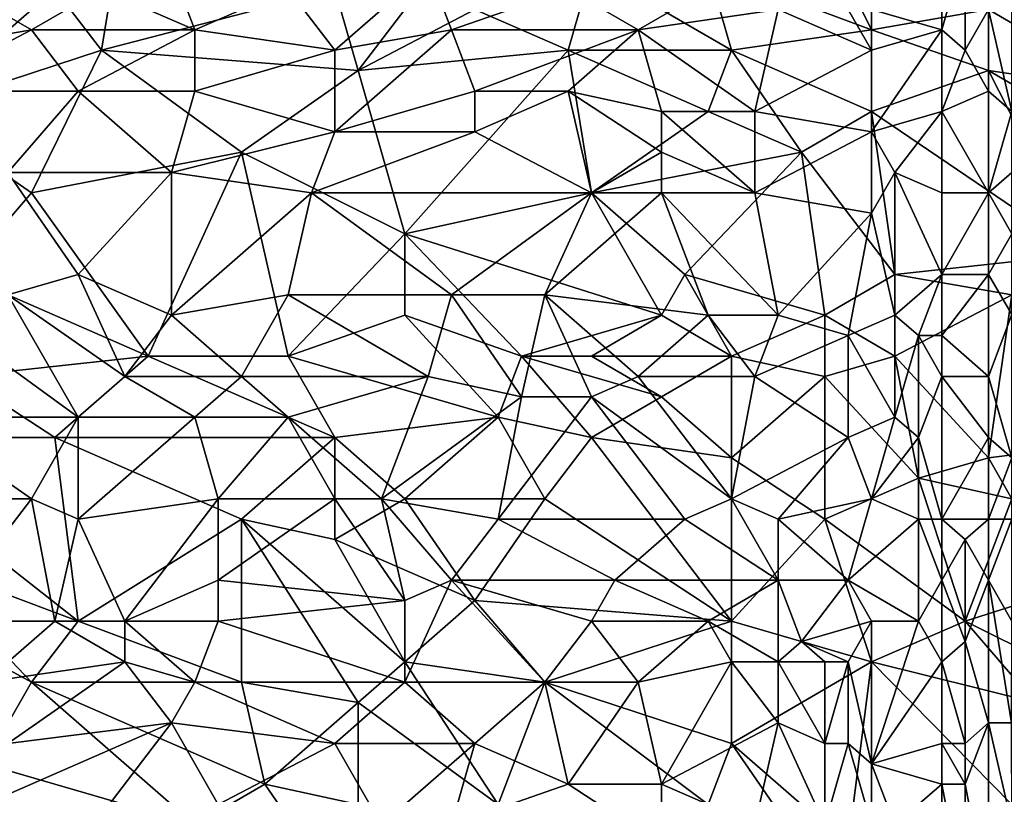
# Model space of a CAD drawing. Extents: x -161 to 11, y -10 to 160.
# Tile 181 of 256: x -0.525 to -0.336, y -0.056 to 0.092. Entities that reach past the tile are written whole.
import ezdxf

# ---------------------------------------------------------------- set-up
doc = ezdxf.new("R2010")
doc.units = 0

msp = doc.modelspace()

# ---------------------------------------------------------------- linework, layer by layer
for points in [[(-0.39288, 0.10216, 0.26591), (-0.375, 0.11779, 0.26595), (-0.36159, 0.09044, 0.26576)], [(-0.33923, 0.09435, 0.26579), (-0.36159, 0.09044, 0.26576), (-0.375, 0.11779, 0.26595)], [(-0.50913, 0.08654, 0.26584), (-0.51807, 0.09826, 0.2659), (-0.50466, 0.11388, 0.26595)], [(-0.46442, 0.09826, 0.26592), (-0.50913, 0.08654, 0.26584), (-0.50466, 0.11388, 0.26595)], [(-0.34817, 0.11388, 0.38099), (-0.36159, 0.09435, 0.38433), (-0.34817, 0.09044, 0.38425)], [(-0.3437, 0.10607, 0.38161), (-0.34817, 0.11388, 0.38099), (-0.34817, 0.09044, 0.38425)], [(-0.45995, 0.08263, 0.2658), (-0.46442, 0.09826, 0.26592), (-0.44207, 0.10607, 0.26598)], [(-0.4376, 0.09435, 0.26592), (-0.45995, 0.08263, 0.2658), (-0.44207, 0.10607, 0.26598)], [(-0.3437, 0.08654, 0.38423), (-0.3437, 0.10607, 0.38161), (-0.34817, 0.09044, 0.38425)], [(-0.3437, 0.10607, 0.38161), (-0.3437, 0.08654, 0.38423), (-0.33923, 0.09435, 0.38245)], [(-0.49125, 0.09044, 0.38603), (-0.49572, 0.10216, 0.38413), (-0.50913, 0.09826, 0.38486)], [(-0.49572, 0.10216, 0.38413), (-0.49125, 0.09044, 0.38603), (-0.47336, 0.09826, 0.38467)], [(-0.47336, 0.09826, 0.38467), (-0.46442, 0.08654, 0.38644), (-0.44654, 0.10216, 0.38383)], [(-0.46442, 0.08654, 0.38644), (-0.44207, 0.09044, 0.38566), (-0.44654, 0.10216, 0.38383)], [(-0.41971, 0.09826, 0.38428), (-0.44654, 0.10216, 0.38383), (-0.44207, 0.09044, 0.38566)], [(-0.41524, 0.10216, 0.26596), (-0.41971, 0.08654, 0.26582), (-0.4376, 0.09435, 0.26592)], [(-0.38841, 0.08654, 0.26574), (-0.41971, 0.08654, 0.26582), (-0.41524, 0.10216, 0.26596)], [(-0.39288, 0.10216, 0.26591), (-0.38841, 0.08654, 0.26574), (-0.41524, 0.10216, 0.26596)], [(-0.36159, 0.09044, 0.26576), (-0.38841, 0.08654, 0.26574), (-0.39288, 0.10216, 0.26591)], [(-0.36159, 0.08654, 0.38541), (-0.37053, 0.10216, 0.38343), (-0.37947, 0.09435, 0.38463)], [(-0.37053, 0.10216, 0.38343), (-0.36159, 0.08654, 0.38541), (-0.36159, 0.09435, 0.38433)], [(-0.30346, 0.10216, 0.26585), (-0.31241, 0.07872, 0.26553), (-0.33923, 0.09435, 0.26579)], [(-0.33476, 0.10216, 0.38193), (-0.33923, 0.09435, 0.38245), (-0.33476, 0.07482, 0.38567)], [(-0.5449, 0.07482, 0.26574), (-0.56726, 0.09826, 0.26585), (-0.51807, 0.09826, 0.2659)], [(-0.53596, 0.09826, 0.385), (-0.5449, 0.08654, 0.38694), (-0.52254, 0.09044, 0.38618)], [(-0.51807, 0.09826, 0.2659), (-0.50913, 0.08654, 0.26584), (-0.5449, 0.07482, 0.26574)], [(-0.52254, 0.09044, 0.38618), (-0.50913, 0.09826, 0.38486), (-0.53596, 0.09826, 0.385)], [(-0.49125, 0.09044, 0.38603), (-0.50913, 0.09826, 0.38486), (-0.52254, 0.09044, 0.38618)], [(-0.50913, 0.08654, 0.26584), (-0.46442, 0.09826, 0.26592), (-0.45995, 0.08263, 0.2658)], [(-0.46442, 0.08654, 0.38644), (-0.47336, 0.09826, 0.38467), (-0.49125, 0.09044, 0.38603)], [(-0.4063, 0.09044, 0.3854), (-0.41971, 0.09826, 0.38428), (-0.44207, 0.09044, 0.38566)], [(-0.41971, 0.09826, 0.38428), (-0.4063, 0.09044, 0.3854), (-0.39288, 0.09826, 0.38416)], [(-0.4063, 0.09044, 0.3854), (-0.37947, 0.09435, 0.38463), (-0.39288, 0.09826, 0.38416)], [(-0.4376, 0.09435, 0.26592), (-0.41971, 0.08654, 0.26582), (-0.45995, 0.08263, 0.2658)], [(-0.4063, 0.09044, 0.3854), (-0.38394, 0.07482, 0.38731), (-0.37947, 0.09435, 0.38463)], [(-0.36159, 0.08654, 0.38541), (-0.37947, 0.09435, 0.38463), (-0.38394, 0.07482, 0.38731)], [(-0.33923, 0.09435, 0.26579), (-0.33923, 0.08263, 0.2656), (-0.36159, 0.09044, 0.26576)], [(-0.34817, 0.09044, 0.38425), (-0.36159, 0.09435, 0.38433), (-0.36159, 0.08654, 0.38541)], [(-0.3437, 0.08654, 0.38423), (-0.33923, 0.07872, 0.38454), (-0.33923, 0.09435, 0.38245)], [(-0.31241, 0.07872, 0.26553), (-0.33923, 0.08263, 0.2656), (-0.33923, 0.09435, 0.26579)], [(-0.33923, 0.07872, 0.38454), (-0.33476, 0.07482, 0.38567), (-0.33923, 0.09435, 0.38245)], [(-0.5449, 0.07872, 0.38816), (-0.5136, 0.07872, 0.38796), (-0.52254, 0.09044, 0.38618)], [(-0.52254, 0.09044, 0.38618), (-0.5449, 0.08654, 0.38694), (-0.5449, 0.07872, 0.38816)], [(-0.49125, 0.09044, 0.38603), (-0.52254, 0.09044, 0.38618), (-0.5136, 0.07872, 0.38796)], [(-0.49125, 0.07872, 0.38781), (-0.49125, 0.09044, 0.38603), (-0.5136, 0.07872, 0.38796)], [(-0.49125, 0.09044, 0.38603), (-0.49125, 0.07872, 0.38781), (-0.46442, 0.08654, 0.38644)], [(-0.46442, 0.07091, 0.38867), (-0.4376, 0.07872, 0.38731), (-0.44207, 0.09044, 0.38566)], [(-0.44207, 0.09044, 0.38566), (-0.46442, 0.08654, 0.38644), (-0.46442, 0.07091, 0.38867)], [(-0.4063, 0.09044, 0.3854), (-0.44207, 0.09044, 0.38566), (-0.4376, 0.07872, 0.38731)], [(-0.41971, 0.07872, 0.38712), (-0.4063, 0.09044, 0.3854), (-0.4376, 0.07872, 0.38731)], [(-0.41971, 0.07872, 0.38712), (-0.40183, 0.07482, 0.38752), (-0.4063, 0.09044, 0.3854)], [(-0.38394, 0.07482, 0.38731), (-0.4063, 0.09044, 0.3854), (-0.40183, 0.07482, 0.38752)], [(-0.38841, 0.08654, 0.26574), (-0.36159, 0.09044, 0.26576), (-0.36159, 0.07482, 0.26549)], [(-0.33923, 0.08263, 0.2656), (-0.36159, 0.07482, 0.26549), (-0.36159, 0.09044, 0.26576)], [(-0.34817, 0.09044, 0.38425), (-0.36159, 0.08654, 0.38541), (-0.36159, 0.07091, 0.38734)], [(-0.34817, 0.07482, 0.38621), (-0.34817, 0.09044, 0.38425), (-0.36159, 0.07091, 0.38734)], [(-0.34817, 0.09044, 0.38425), (-0.34817, 0.07482, 0.38621), (-0.3437, 0.08654, 0.38423)], [(-0.50913, 0.08654, 0.26584), (-0.52254, 0.05919, 0.26556), (-0.5449, 0.07482, 0.26574)], [(-0.48231, 0.06701, 0.26562), (-0.52254, 0.05919, 0.26556), (-0.50913, 0.08654, 0.26584)], [(-0.45995, 0.08263, 0.2658), (-0.48231, 0.06701, 0.26562), (-0.50913, 0.08654, 0.26584)], [(-0.49125, 0.07872, 0.38781), (-0.46442, 0.07091, 0.38867), (-0.46442, 0.08654, 0.38644)], [(-0.45101, 0.05138, 0.26535), (-0.45995, 0.08263, 0.2658), (-0.41971, 0.08654, 0.26582)], [(-0.45101, 0.05138, 0.26535), (-0.41971, 0.08654, 0.26582), (-0.41524, 0.05919, 0.26536)], [(-0.38841, 0.08654, 0.26574), (-0.39288, 0.07482, 0.26556), (-0.41971, 0.08654, 0.26582)], [(-0.39288, 0.07482, 0.26556), (-0.41524, 0.05919, 0.26536), (-0.41971, 0.08654, 0.26582)], [(-0.375, 0.06701, 0.26537), (-0.39288, 0.07482, 0.26556), (-0.38841, 0.08654, 0.26574)], [(-0.36159, 0.07482, 0.26549), (-0.375, 0.06701, 0.26537), (-0.38841, 0.08654, 0.26574)], [(-0.36159, 0.07091, 0.38734), (-0.36159, 0.08654, 0.38541), (-0.38394, 0.07482, 0.38731)], [(-0.34817, 0.07482, 0.38621), (-0.33923, 0.07872, 0.38454), (-0.3437, 0.08654, 0.38423)], [(-0.48231, 0.06701, 0.26562), (-0.45995, 0.08263, 0.2658), (-0.45101, 0.05138, 0.26535)], [(-0.36159, 0.07482, 0.26549), (-0.33923, 0.08263, 0.2656), (-0.32135, 0.04747, 0.26487)], [(-0.33923, 0.08263, 0.2656), (-0.31241, 0.07872, 0.26553), (-0.29899, 0.05919, 0.26506)], [(-0.32135, 0.04747, 0.26487), (-0.33923, 0.08263, 0.2656), (-0.29899, 0.05919, 0.26506)], [(-0.52702, 0.0631, 0.39032), (-0.5136, 0.07872, 0.38796), (-0.5449, 0.07872, 0.38816)], [(-0.5136, 0.07872, 0.38796), (-0.52702, 0.0631, 0.39032), (-0.49572, 0.0631, 0.39005)], [(-0.49572, 0.0631, 0.39005), (-0.49125, 0.07872, 0.38781), (-0.5136, 0.07872, 0.38796)], [(-0.46442, 0.07091, 0.38867), (-0.49125, 0.07872, 0.38781), (-0.49572, 0.0631, 0.39005)], [(-0.4376, 0.07091, 0.38838), (-0.4376, 0.07872, 0.38731), (-0.46442, 0.07091, 0.38867)], [(-0.4376, 0.07872, 0.38731), (-0.4376, 0.07091, 0.38838), (-0.41971, 0.07872, 0.38712)], [(-0.41524, 0.05919, 0.38956), (-0.41971, 0.07872, 0.38712), (-0.4376, 0.07091, 0.38838)], [(-0.40183, 0.06701, 0.38851), (-0.40183, 0.07482, 0.38752), (-0.41971, 0.07872, 0.38712)], [(-0.41971, 0.07872, 0.38712), (-0.41524, 0.05919, 0.38956), (-0.40183, 0.06701, 0.38851)], [(-0.33923, 0.05919, 0.38658), (-0.33923, 0.07872, 0.38454), (-0.34817, 0.07482, 0.38621)], [(-0.33476, 0.07482, 0.38567), (-0.33923, 0.07872, 0.38454), (-0.33923, 0.05919, 0.38658)], [(-0.52254, 0.05919, 0.26556), (-0.53596, 0.04357, 0.26534), (-0.5449, 0.07482, 0.26574)], [(-0.39288, 0.07482, 0.26556), (-0.375, 0.06701, 0.26537), (-0.41524, 0.05919, 0.26536)], [(-0.38394, 0.05919, 0.38916), (-0.38394, 0.07482, 0.38731), (-0.40183, 0.07482, 0.38752)], [(-0.38394, 0.05919, 0.38916), (-0.40183, 0.07482, 0.38752), (-0.40183, 0.06701, 0.38851)], [(-0.38394, 0.07482, 0.38731), (-0.38394, 0.05919, 0.38916), (-0.36159, 0.07091, 0.38734)], [(-0.35712, 0.04357, 0.26485), (-0.375, 0.06701, 0.26537), (-0.36159, 0.07482, 0.26549)], [(-0.34817, 0.07482, 0.38621), (-0.36159, 0.07091, 0.38734), (-0.35712, 0.0631, 0.38804)], [(-0.32135, 0.04747, 0.26487), (-0.35712, 0.04357, 0.26485), (-0.36159, 0.07482, 0.26549)], [(-0.34817, 0.05919, 0.38789), (-0.34817, 0.07482, 0.38621), (-0.35712, 0.0631, 0.38804)], [(-0.34817, 0.07482, 0.38621), (-0.34817, 0.05919, 0.38789), (-0.33923, 0.05919, 0.38658)], [(-0.33923, 0.05919, 0.38658), (-0.33476, 0.0631, 0.38698), (-0.33476, 0.07482, 0.38567)], [(-0.46889, 0.05919, 0.39026), (-0.46442, 0.07091, 0.38867), (-0.49572, 0.0631, 0.39005)], [(-0.46442, 0.07091, 0.38867), (-0.46889, 0.05919, 0.39026), (-0.4376, 0.07091, 0.38838)], [(-0.41524, 0.05919, 0.38956), (-0.4376, 0.07091, 0.38838), (-0.46889, 0.05919, 0.39026)], [(-0.36159, 0.05529, 0.38903), (-0.36159, 0.07091, 0.38734), (-0.38394, 0.05919, 0.38916)], [(-0.36159, 0.07091, 0.38734), (-0.36159, 0.05529, 0.38903), (-0.35712, 0.0631, 0.38804)], [(-0.50019, 0.02794, 0.26512), (-0.52254, 0.05919, 0.26556), (-0.48231, 0.06701, 0.26562)], [(-0.50019, 0.02794, 0.26512), (-0.48231, 0.06701, 0.26562), (-0.47336, 0.02794, 0.26507)], [(-0.45101, 0.05138, 0.26535), (-0.47336, 0.02794, 0.26507), (-0.48231, 0.06701, 0.26562)], [(-0.40183, 0.05919, 0.38942), (-0.40183, 0.06701, 0.38851), (-0.41524, 0.05919, 0.38956)], [(-0.41524, 0.05919, 0.26536), (-0.375, 0.06701, 0.26537), (-0.39736, 0.04357, 0.265)], [(-0.38394, 0.05919, 0.38916), (-0.40183, 0.06701, 0.38851), (-0.40183, 0.05919, 0.38942)], [(-0.37053, 0.03576, 0.26477), (-0.39736, 0.04357, 0.265), (-0.375, 0.06701, 0.26537)], [(-0.35712, 0.04357, 0.26485), (-0.37053, 0.03576, 0.26477), (-0.375, 0.06701, 0.26537)], [(-0.52702, 0.0631, 0.39032), (-0.5136, 0.04357, 0.39271), (-0.49572, 0.0631, 0.39005)], [(-0.52702, 0.0631, 0.39032), (-0.52702, 0.03966, 0.39332), (-0.5136, 0.04357, 0.39271)], [(-0.49572, 0.03576, 0.39347), (-0.49572, 0.0631, 0.39005), (-0.5136, 0.04357, 0.39271)], [(-0.49572, 0.0631, 0.39005), (-0.49572, 0.03576, 0.39347), (-0.46889, 0.05919, 0.39026)], [(-0.35712, 0.0631, 0.38804), (-0.36159, 0.05529, 0.38903), (-0.35712, 0.03576, 0.39079)], [(-0.34817, 0.05919, 0.38789), (-0.35712, 0.0631, 0.38804), (-0.34817, 0.04357, 0.38938)], [(-0.35712, 0.0631, 0.38804), (-0.35712, 0.03576, 0.39079), (-0.34817, 0.04357, 0.38938)], [(-0.33476, 0.05138, 0.38816), (-0.33476, 0.0631, 0.38698), (-0.33923, 0.05919, 0.38658)], [(-0.53596, 0.04357, 0.26534), (-0.52254, 0.05919, 0.26556), (-0.50019, 0.02794, 0.26512)], [(-0.49572, 0.03576, 0.39347), (-0.47336, 0.03966, 0.39273), (-0.46889, 0.05919, 0.39026)], [(-0.46889, 0.05919, 0.39026), (-0.47336, 0.03966, 0.39273), (-0.44207, 0.03966, 0.39222)], [(-0.46889, 0.05919, 0.39026), (-0.44207, 0.03966, 0.39222), (-0.41524, 0.05919, 0.38956)], [(-0.41524, 0.05919, 0.26536), (-0.40183, 0.03576, 0.26489), (-0.45101, 0.05138, 0.26535)], [(-0.42418, 0.03966, 0.39192), (-0.41524, 0.05919, 0.38956), (-0.44207, 0.03966, 0.39222)], [(-0.41524, 0.05919, 0.38956), (-0.42418, 0.03966, 0.39192), (-0.40183, 0.05919, 0.38942)], [(-0.42418, 0.03966, 0.39192), (-0.39288, 0.03576, 0.3918), (-0.40183, 0.05919, 0.38942)], [(-0.39736, 0.04357, 0.265), (-0.40183, 0.03576, 0.26489), (-0.41524, 0.05919, 0.26536)], [(-0.38394, 0.05919, 0.38916), (-0.40183, 0.05919, 0.38942), (-0.37947, 0.03576, 0.39149)], [(-0.40183, 0.05919, 0.38942), (-0.39288, 0.03576, 0.3918), (-0.37947, 0.03576, 0.39149)], [(-0.36159, 0.05529, 0.38903), (-0.38394, 0.05919, 0.38916), (-0.37947, 0.03576, 0.39149)], [(-0.34817, 0.04357, 0.38938), (-0.33923, 0.05919, 0.38658), (-0.34817, 0.05919, 0.38789)], [(-0.34817, 0.04357, 0.38938), (-0.33923, 0.04357, 0.38803), (-0.33923, 0.05919, 0.38658)], [(-0.33923, 0.05919, 0.38658), (-0.33923, 0.04357, 0.38803), (-0.33476, 0.05138, 0.38816)], [(-0.36606, 0.03185, 0.39152), (-0.36159, 0.05529, 0.38903), (-0.37947, 0.03576, 0.39149)], [(-0.35712, 0.03576, 0.39079), (-0.36159, 0.05529, 0.38903), (-0.36606, 0.03185, 0.39152)], [(-0.47336, 0.02794, 0.26507), (-0.45101, 0.05138, 0.26535), (-0.45101, 0.03576, 0.2651)], [(-0.40183, 0.03576, 0.26489), (-0.42865, 0.02794, 0.26493), (-0.45101, 0.05138, 0.26535)], [(-0.42865, 0.02794, 0.26493), (-0.45101, 0.03576, 0.2651), (-0.45101, 0.05138, 0.26535)], [(-0.33923, 0.04357, 0.38803), (-0.33476, 0.03592, 0.38946), (-0.33476, 0.05138, 0.38816)], [(-0.35712, 0.04357, 0.26485), (-0.32135, 0.04747, 0.26487), (-0.33476, 0.03966, 0.26476)], [(-0.50019, 0.02794, 0.26512), (-0.53596, 0.02404, 0.26514), (-0.53596, 0.04357, 0.26534)], [(-0.50466, 0.02404, 0.39493), (-0.5136, 0.04357, 0.39271), (-0.52702, 0.03966, 0.39332)], [(-0.49572, 0.03576, 0.39347), (-0.5136, 0.04357, 0.39271), (-0.50466, 0.02404, 0.39493)], [(-0.40183, 0.03576, 0.26489), (-0.39736, 0.04357, 0.265), (-0.38841, 0.02794, 0.26476)], [(-0.37053, 0.03576, 0.26477), (-0.38841, 0.02794, 0.26476), (-0.39736, 0.04357, 0.265)], [(-0.37053, 0.03576, 0.26477), (-0.35712, 0.04357, 0.26485), (-0.35712, 0.02794, 0.26467)], [(-0.35265, 0.03185, 0.39082), (-0.34817, 0.04357, 0.38938), (-0.35712, 0.03576, 0.39079)], [(-0.33476, 0.03966, 0.26476), (-0.35712, 0.02794, 0.26467), (-0.35712, 0.04357, 0.26485)], [(-0.35265, 0.03185, 0.39082), (-0.34817, 0.03185, 0.39038), (-0.34817, 0.04357, 0.38938)], [(-0.33923, 0.04357, 0.38803), (-0.34817, 0.04357, 0.38938), (-0.34817, 0.03185, 0.39038)], [(-0.34817, 0.03185, 0.39038), (-0.33923, 0.02404, 0.38948), (-0.33923, 0.04357, 0.38803)], [(-0.33923, 0.04357, 0.38803), (-0.33923, 0.02404, 0.38948), (-0.33476, 0.03592, 0.38946)], [(-0.5136, 0.01622, 0.39592), (-0.52702, 0.03966, 0.39332), (-0.54043, 0.03576, 0.39391)], [(-0.52702, 0.03966, 0.39332), (-0.5136, 0.01622, 0.39592), (-0.50466, 0.02404, 0.39493)], [(-0.48231, 0.02404, 0.39465), (-0.47336, 0.03966, 0.39273), (-0.49572, 0.03576, 0.39347)], [(-0.44654, 0.02404, 0.39401), (-0.47336, 0.03966, 0.39273), (-0.48231, 0.02404, 0.39465)], [(-0.47336, 0.03966, 0.39273), (-0.44654, 0.02404, 0.39401), (-0.44207, 0.03966, 0.39222)], [(-0.42865, 0.02013, 0.39402), (-0.44207, 0.03966, 0.39222), (-0.44654, 0.02404, 0.39401)], [(-0.42418, 0.03966, 0.39192), (-0.44207, 0.03966, 0.39222), (-0.42865, 0.02013, 0.39402)], [(-0.41524, 0.02013, 0.39374), (-0.42418, 0.03966, 0.39192), (-0.42865, 0.02013, 0.39402)], [(-0.4063, 0.02404, 0.39322), (-0.39288, 0.03576, 0.3918), (-0.42418, 0.03966, 0.39192)], [(-0.42418, 0.03966, 0.39192), (-0.41524, 0.02013, 0.39374), (-0.4063, 0.02404, 0.39322)], [(-0.33923, 0.00841, 0.26458), (-0.35712, 0.02794, 0.26467), (-0.33476, 0.03966, 0.26476)], [(-0.30794, 0.01232, 0.26455), (-0.33923, 0.00841, 0.26458), (-0.33476, 0.03966, 0.26476)], [(-0.33923, 0.02404, 0.38948), (-0.33476, 0.00841, 0.39145), (-0.33476, 0.03592, 0.38946)], [(-0.5136, 0.01622, 0.39592), (-0.54043, 0.03576, 0.39391), (-0.5449, 0.01622, 0.39625)], [(-0.49572, 0.03576, 0.39347), (-0.50466, 0.02404, 0.39493), (-0.48231, 0.02404, 0.39465)], [(-0.47336, 0.02794, 0.26507), (-0.45101, 0.03576, 0.2651), (-0.43312, 0.01622, 0.2649)], [(-0.45101, 0.03576, 0.2651), (-0.42865, 0.02794, 0.26493), (-0.43312, 0.01622, 0.2649)], [(-0.40183, 0.03576, 0.26489), (-0.41524, 0.02794, 0.26486), (-0.42865, 0.02794, 0.26493)], [(-0.40183, 0.03576, 0.26489), (-0.38841, 0.02794, 0.26476), (-0.41524, 0.02794, 0.26486)], [(-0.38394, 0.02404, 0.39274), (-0.39288, 0.03576, 0.3918), (-0.4063, 0.02404, 0.39322)], [(-0.37947, 0.03576, 0.39149), (-0.39288, 0.03576, 0.3918), (-0.38394, 0.02404, 0.39274)], [(-0.37053, 0.03576, 0.26477), (-0.37053, 0.02404, 0.26467), (-0.38841, 0.02794, 0.26476)], [(-0.36606, 0.03185, 0.39152), (-0.37947, 0.03576, 0.39149), (-0.38394, 0.02404, 0.39274)], [(-0.35712, 0.02794, 0.26467), (-0.37053, 0.02404, 0.26467), (-0.37053, 0.03576, 0.26477)], [(-0.35712, 0.03576, 0.39079), (-0.36606, 0.03185, 0.39152), (-0.35712, 0.01622, 0.39248)], [(-0.35712, 0.03576, 0.39079), (-0.35712, 0.01622, 0.39248), (-0.35265, 0.03185, 0.39082)], [(-0.36606, 0.01232, 0.39325), (-0.36606, 0.03185, 0.39152), (-0.38394, 0.02404, 0.39274)], [(-0.36606, 0.03185, 0.39152), (-0.36606, 0.01232, 0.39325), (-0.35712, 0.01622, 0.39248)], [(-0.35712, 0.01622, 0.39248), (-0.35265, 0.01232, 0.39242), (-0.35265, 0.03185, 0.39082)], [(-0.34817, 0.02404, 0.39101), (-0.34817, 0.03185, 0.39038), (-0.35265, 0.03185, 0.39082)], [(-0.35265, 0.03185, 0.39082), (-0.35265, 0.01232, 0.39242), (-0.34817, 0.02404, 0.39101)], [(-0.34817, 0.02404, 0.39101), (-0.33923, 0.02404, 0.38948), (-0.34817, 0.03185, 0.39038)], [(-0.50019, 0.02794, 0.26512), (-0.51807, 0.01232, 0.26506), (-0.53596, 0.02404, 0.26514)], [(-0.51807, 0.01232, 0.26506), (-0.50019, 0.02794, 0.26512), (-0.46442, 0.01232, 0.26496)], [(-0.47336, 0.02794, 0.26507), (-0.46442, 0.01232, 0.26496), (-0.50019, 0.02794, 0.26512)], [(-0.43312, 0.01622, 0.2649), (-0.46442, 0.01232, 0.26496), (-0.47336, 0.02794, 0.26507)], [(-0.41524, 0.01232, 0.26479), (-0.43312, 0.01622, 0.2649), (-0.42865, 0.02794, 0.26493)], [(-0.42865, 0.02794, 0.26493), (-0.41524, 0.02794, 0.26486), (-0.40183, 0.02013, 0.26478)], [(-0.40183, 0.02013, 0.26478), (-0.41524, 0.01232, 0.26479), (-0.42865, 0.02794, 0.26493)], [(-0.40183, 0.02013, 0.26478), (-0.41524, 0.02794, 0.26486), (-0.38841, 0.02794, 0.26476)], [(-0.38841, 0.00841, 0.26468), (-0.40183, 0.02013, 0.26478), (-0.38841, 0.02794, 0.26476)], [(-0.38841, 0.00841, 0.26468), (-0.38841, 0.02794, 0.26476), (-0.37053, 0.02404, 0.26467)], [(-0.35712, 0.02794, 0.26467), (-0.35265, 0.00451, 0.2646), (-0.37053, 0.02404, 0.26467)], [(-0.33923, 0.00841, 0.26458), (-0.35265, 0.00451, 0.2646), (-0.35712, 0.02794, 0.26467)], [(-0.53596, 0.02404, 0.26514), (-0.51807, 0.01232, 0.26506), (-0.55831, 0.01232, 0.26509)], [(-0.49125, 0.01622, 0.39564), (-0.50466, 0.02404, 0.39493), (-0.5136, 0.01622, 0.39592)], [(-0.49125, 0.01622, 0.39564), (-0.48231, 0.02404, 0.39465), (-0.50466, 0.02404, 0.39493)], [(-0.49125, 0.01622, 0.39564), (-0.47336, 0.01622, 0.39533), (-0.48231, 0.02404, 0.39465)], [(-0.48231, 0.02404, 0.39465), (-0.47336, 0.01622, 0.39533), (-0.44654, 0.02404, 0.39401)], [(-0.45548, 0.0006, 0.3965), (-0.44654, 0.02404, 0.39401), (-0.47336, 0.01622, 0.39533)], [(-0.42865, 0.02013, 0.39402), (-0.44654, 0.02404, 0.39401), (-0.45548, 0.0006, 0.3965)], [(-0.38841, 0.0006, 0.3949), (-0.4063, 0.02404, 0.39322), (-0.41524, 0.02013, 0.39374)], [(-0.4063, 0.02404, 0.39322), (-0.38841, 0.0006, 0.3949), (-0.38394, 0.02404, 0.39274)], [(-0.38394, 0.02404, 0.39274), (-0.38841, 0.0006, 0.3949), (-0.36606, 0.01232, 0.39325)], [(-0.38841, 0.00841, 0.26468), (-0.37053, 0.02404, 0.26467), (-0.37053, -0.00331, 0.26464)], [(-0.35265, 0.00451, 0.2646), (-0.37053, -0.00331, 0.26464), (-0.37053, 0.02404, 0.26467)], [(-0.35265, 0.01232, 0.39242), (-0.34817, -0.00331, 0.39297), (-0.34817, 0.02404, 0.39101)], [(-0.33923, 0.01232, 0.39025), (-0.33923, 0.02404, 0.38948), (-0.34817, 0.02404, 0.39101)], [(-0.34817, 0.02404, 0.39101), (-0.34817, -0.00331, 0.39297), (-0.33923, 0.01232, 0.39025)], [(-0.33923, 0.02404, 0.38948), (-0.33923, 0.01232, 0.39025), (-0.33476, 0.00841, 0.39145)], [(-0.43312, -0.00331, 0.39633), (-0.42865, 0.02013, 0.39402), (-0.45548, 0.0006, 0.3965)], [(-0.41524, 0.02013, 0.39374), (-0.42865, 0.02013, 0.39402), (-0.43312, -0.00331, 0.39633)], [(-0.41524, 0.02013, 0.39374), (-0.43312, -0.00331, 0.39633), (-0.39736, -0.00331, 0.39545)], [(-0.41524, 0.02013, 0.39374), (-0.39736, -0.00331, 0.39545), (-0.38841, 0.0006, 0.3949)], [(-0.40183, 0.02013, 0.26478), (-0.38841, 0.00841, 0.26468), (-0.41524, 0.01232, 0.26479)], [(-0.52254, 0.0006, 0.3977), (-0.5449, 0.01622, 0.39625), (-0.54937, 0.0006, 0.39804)], [(-0.52254, 0.0006, 0.3977), (-0.5136, 0.01622, 0.39592), (-0.5449, 0.01622, 0.39625)], [(-0.5136, -0.00331, 0.39797), (-0.5136, 0.01622, 0.39592), (-0.52254, 0.0006, 0.3977)], [(-0.49125, 0.01622, 0.39564), (-0.5136, 0.01622, 0.39592), (-0.5136, -0.00331, 0.39797)], [(-0.5136, -0.00331, 0.39797), (-0.48678, 0.0006, 0.39715), (-0.49125, 0.01622, 0.39564)], [(-0.47336, 0.01622, 0.39533), (-0.49125, 0.01622, 0.39564), (-0.48678, 0.0006, 0.39715)], [(-0.46442, 0.0006, 0.3967), (-0.47336, 0.01622, 0.39533), (-0.48678, 0.0006, 0.39715)], [(-0.47336, 0.01622, 0.39533), (-0.46442, 0.0006, 0.3967), (-0.45548, 0.0006, 0.3965)], [(-0.46442, 0.01232, 0.26496), (-0.43312, 0.01622, 0.2649), (-0.45101, 0.0006, 0.26493)], [(-0.42418, 0.0006, 0.26482), (-0.45101, 0.0006, 0.26493), (-0.43312, 0.01622, 0.2649)], [(-0.42418, 0.0006, 0.26482), (-0.43312, 0.01622, 0.2649), (-0.41524, 0.01232, 0.26479)], [(-0.35712, 0.01622, 0.39248), (-0.36606, 0.01232, 0.39325), (-0.36159, 0.0006, 0.39393)], [(-0.35265, 0.01232, 0.39242), (-0.35712, 0.01622, 0.39248), (-0.36159, 0.0006, 0.39393)], [(-0.5136, -0.02284, 0.26505), (-0.55831, 0.01232, 0.26509), (-0.51807, 0.01232, 0.26506)], [(-0.5136, -0.02284, 0.26505), (-0.5449, -0.01112, 0.26505), (-0.55831, 0.01232, 0.26509)], [(-0.51807, 0.01232, 0.26506), (-0.46442, 0.01232, 0.26496), (-0.48231, -0.00331, 0.26498)], [(-0.5136, -0.02284, 0.26505), (-0.51807, 0.01232, 0.26506), (-0.48231, -0.00331, 0.26498)], [(-0.46442, -0.00721, 0.26493), (-0.48231, -0.00331, 0.26498), (-0.46442, 0.01232, 0.26496)], [(-0.45101, 0.0006, 0.26493), (-0.46442, -0.00721, 0.26493), (-0.46442, 0.01232, 0.26496)], [(-0.38841, -0.02284, 0.26475), (-0.42418, 0.0006, 0.26482), (-0.41524, 0.01232, 0.26479)], [(-0.38841, -0.02284, 0.26475), (-0.41524, 0.01232, 0.26479), (-0.38841, 0.00841, 0.26468)], [(-0.37947, -0.00331, 0.39495), (-0.36606, 0.01232, 0.39325), (-0.38841, 0.0006, 0.3949)], [(-0.36159, 0.0006, 0.39393), (-0.36606, 0.01232, 0.39325), (-0.37947, -0.00331, 0.39495)], [(-0.36159, 0.0006, 0.39393), (-0.35265, -0.00331, 0.39349), (-0.35265, 0.01232, 0.39242)], [(-0.35265, 0.01232, 0.39242), (-0.35265, -0.00331, 0.39349), (-0.34817, -0.00331, 0.39297)], [(-0.34817, -0.00331, 0.39297), (-0.33923, -0.00331, 0.39117), (-0.33923, 0.01232, 0.39025)], [(-0.33476, 0.0006, 0.2646), (-0.33923, 0.00841, 0.26458), (-0.30794, 0.01232, 0.26455)], [(-0.33923, -0.00331, 0.39117), (-0.33476, 0.00841, 0.39145), (-0.33923, 0.01232, 0.39025)], [(-0.38841, -0.02284, 0.26475), (-0.38841, 0.00841, 0.26468), (-0.37053, -0.00331, 0.26464)], [(-0.33923, 0.00841, 0.26458), (-0.33476, 0.0006, 0.2646), (-0.35265, 0.00451, 0.2646)], [(-0.33923, -0.00331, 0.39117), (-0.33476, -0.00331, 0.39213), (-0.33476, 0.00841, 0.39145)], [(-0.37053, -0.00331, 0.26464), (-0.35265, 0.00451, 0.2646), (-0.3437, -0.02284, 0.26466)], [(-0.33476, 0.0006, 0.2646), (-0.3437, -0.02284, 0.26466), (-0.35265, 0.00451, 0.2646)], [(-0.52254, 0.0006, 0.3977), (-0.54937, 0.0006, 0.39804), (-0.54043, -0.02284, 0.40023)], [(-0.51807, -0.02284, 0.39985), (-0.52254, 0.0006, 0.3977), (-0.54043, -0.02284, 0.40023)], [(-0.52254, 0.0006, 0.3977), (-0.51807, -0.02284, 0.39985), (-0.5136, -0.00331, 0.39797)], [(-0.48678, 0.0006, 0.39715), (-0.5136, -0.00331, 0.39797), (-0.50466, -0.02284, 0.39959)], [(-0.48678, 0.0006, 0.39715), (-0.50466, -0.02284, 0.39959), (-0.48678, -0.01503, 0.39857)], [(-0.46442, 0.0006, 0.3967), (-0.48678, 0.0006, 0.39715), (-0.48678, -0.01503, 0.39857)], [(-0.48678, -0.01503, 0.39857), (-0.45101, -0.01893, 0.39801), (-0.46442, 0.0006, 0.3967)], [(-0.46442, -0.00721, 0.26493), (-0.45101, 0.0006, 0.26493), (-0.4376, -0.01893, 0.26489)], [(-0.46442, 0.0006, 0.3967), (-0.45101, -0.01893, 0.39801), (-0.45548, 0.0006, 0.3965)], [(-0.45548, 0.0006, 0.3965), (-0.44207, -0.01503, 0.3975), (-0.43312, -0.00331, 0.39633)], [(-0.44207, -0.01503, 0.3975), (-0.45548, 0.0006, 0.3965), (-0.45101, -0.01893, 0.39801)], [(-0.45101, 0.0006, 0.26493), (-0.42418, 0.0006, 0.26482), (-0.4376, -0.01893, 0.26489)], [(-0.4376, -0.01893, 0.26489), (-0.42418, 0.0006, 0.26482), (-0.38841, -0.02284, 0.26475)], [(-0.37947, -0.01503, 0.39579), (-0.38841, 0.0006, 0.3949), (-0.39736, -0.00331, 0.39545)], [(-0.38841, 0.0006, 0.3949), (-0.37947, -0.01503, 0.39579), (-0.37947, -0.00331, 0.39495)], [(-0.36606, -0.01503, 0.39519), (-0.36159, 0.0006, 0.39393), (-0.37947, -0.00331, 0.39495)], [(-0.35265, -0.00331, 0.39349), (-0.36159, 0.0006, 0.39393), (-0.36606, -0.01503, 0.39519)], [(-0.29452, -0.00721, 0.26455), (-0.3437, -0.02284, 0.26466), (-0.33476, 0.0006, 0.2646)], [(-0.5136, -0.00331, 0.39797), (-0.51807, -0.02284, 0.39985), (-0.50466, -0.02284, 0.39959)], [(-0.5136, -0.02284, 0.26505), (-0.48231, -0.00331, 0.26498), (-0.48231, -0.03456, 0.26504)], [(-0.48231, -0.00331, 0.26498), (-0.46442, -0.00721, 0.26493), (-0.45101, -0.03065, 0.26498)], [(-0.45101, -0.03065, 0.26498), (-0.45995, -0.03846, 0.26503), (-0.48231, -0.00331, 0.26498)], [(-0.45995, -0.03846, 0.26503), (-0.48231, -0.03456, 0.26504), (-0.48231, -0.00331, 0.26498)], [(-0.41077, -0.01503, 0.39666), (-0.43312, -0.00331, 0.39633), (-0.44207, -0.01503, 0.3975)], [(-0.41077, -0.01503, 0.39666), (-0.39736, -0.00331, 0.39545), (-0.43312, -0.00331, 0.39633)], [(-0.41077, -0.01503, 0.39666), (-0.37947, -0.01503, 0.39579), (-0.39736, -0.00331, 0.39545)], [(-0.36159, -0.03065, 0.26473), (-0.38841, -0.02284, 0.26475), (-0.37053, -0.00331, 0.26464)], [(-0.37947, -0.00331, 0.39495), (-0.37947, -0.01503, 0.39579), (-0.36606, -0.01503, 0.39519)], [(-0.3437, -0.02284, 0.26466), (-0.36159, -0.03065, 0.26473), (-0.37053, -0.00331, 0.26464)], [(-0.35265, -0.02284, 0.39441), (-0.35265, -0.00331, 0.39349), (-0.36606, -0.01503, 0.39519)], [(-0.34817, -0.01503, 0.39357), (-0.34817, -0.00331, 0.39297), (-0.35265, -0.00331, 0.39349)], [(-0.35265, -0.00331, 0.39349), (-0.35265, -0.02284, 0.39441), (-0.34817, -0.01503, 0.39357)], [(-0.33923, -0.00331, 0.39117), (-0.34817, -0.00331, 0.39297), (-0.3437, -0.00721, 0.39233)], [(-0.34817, -0.01503, 0.39357), (-0.3437, -0.00721, 0.39233), (-0.34817, -0.00331, 0.39297)], [(-0.33923, -0.01503, 0.39173), (-0.33923, -0.00331, 0.39117), (-0.3437, -0.00721, 0.39233)], [(-0.33476, -0.00331, 0.39213), (-0.33923, -0.00331, 0.39117), (-0.33923, -0.01503, 0.39173)], [(-0.33923, -0.01503, 0.39173), (-0.33476, -0.02284, 0.39288), (-0.33476, -0.00331, 0.39213)], [(-0.4376, -0.01893, 0.26489), (-0.45101, -0.03065, 0.26498), (-0.46442, -0.00721, 0.26493)], [(-0.3437, -0.00721, 0.39233), (-0.34817, -0.01503, 0.39357), (-0.3437, -0.02674, 0.39315)], [(-0.3437, -0.00721, 0.39233), (-0.3437, -0.02674, 0.39315), (-0.33923, -0.01503, 0.39173)], [(-0.3437, -0.02284, 0.26466), (-0.29452, -0.00721, 0.26455), (-0.31241, -0.03846, 0.26473)], [(-0.55831, -0.01503, 0.26504), (-0.5449, -0.01112, 0.26505), (-0.52254, -0.03456, 0.26507)], [(-0.5136, -0.02284, 0.26505), (-0.52254, -0.03456, 0.26507), (-0.5449, -0.01112, 0.26505)], [(-0.52254, -0.03456, 0.26507), (-0.53149, -0.05018, 0.26512), (-0.55831, -0.01503, 0.26504)], [(-0.50466, -0.02284, 0.39959), (-0.48678, -0.02284, 0.39921), (-0.48678, -0.01503, 0.39857)], [(-0.48678, -0.01503, 0.39857), (-0.48678, -0.02284, 0.39921), (-0.45101, -0.01893, 0.39801)], [(-0.44207, -0.01503, 0.3975), (-0.45101, -0.03456, 0.39911), (-0.42418, -0.03456, 0.39834)], [(-0.44207, -0.01503, 0.3975), (-0.45101, -0.01893, 0.39801), (-0.45101, -0.03456, 0.39911)], [(-0.44207, -0.01503, 0.3975), (-0.41524, -0.02284, 0.39732), (-0.41077, -0.01503, 0.39666)], [(-0.44207, -0.01503, 0.3975), (-0.42418, -0.03456, 0.39834), (-0.41524, -0.02284, 0.39732)], [(-0.41077, -0.01503, 0.39666), (-0.41524, -0.02284, 0.39732), (-0.39288, -0.02284, 0.3967)], [(-0.39288, -0.02284, 0.3967), (-0.37947, -0.01503, 0.39579), (-0.41077, -0.01503, 0.39666)], [(-0.37947, -0.03065, 0.39666), (-0.37947, -0.01503, 0.39579), (-0.39288, -0.02284, 0.3967)], [(-0.36606, -0.01503, 0.39519), (-0.37947, -0.01503, 0.39579), (-0.375, -0.02674, 0.39628)], [(-0.37947, -0.01503, 0.39579), (-0.37947, -0.03065, 0.39666), (-0.375, -0.02674, 0.39628)], [(-0.36606, -0.01503, 0.39519), (-0.375, -0.02674, 0.39628), (-0.36159, -0.02284, 0.39529)], [(-0.35265, -0.02284, 0.39441), (-0.36606, -0.01503, 0.39519), (-0.36159, -0.02284, 0.39529)], [(-0.35265, -0.02284, 0.39441), (-0.34817, -0.03065, 0.39412), (-0.34817, -0.01503, 0.39357)], [(-0.34817, -0.01503, 0.39357), (-0.34817, -0.03065, 0.39412), (-0.3437, -0.02674, 0.39315)], [(-0.3437, -0.02674, 0.39315), (-0.33923, -0.04237, 0.39247), (-0.33923, -0.01503, 0.39173)], [(-0.33923, -0.01503, 0.39173), (-0.3348, -0.04237, 0.39336), (-0.33476, -0.02284, 0.39288)], [(-0.33923, -0.01503, 0.39173), (-0.33923, -0.04237, 0.39247), (-0.3348, -0.04237, 0.39336)], [(-0.45101, -0.03456, 0.39911), (-0.45101, -0.01893, 0.39801), (-0.48678, -0.02284, 0.39921)], [(-0.45101, -0.03065, 0.26498), (-0.4376, -0.01893, 0.26489), (-0.42418, -0.03456, 0.26493)], [(-0.42418, -0.03456, 0.26493), (-0.4376, -0.01893, 0.26489), (-0.38841, -0.02284, 0.26475)], [(-0.54043, -0.02284, 0.40023), (-0.53149, -0.03456, 0.40109), (-0.51807, -0.02284, 0.39985)], [(-0.53149, -0.03456, 0.40109), (-0.50466, -0.03065, 0.40022), (-0.51807, -0.02284, 0.39985)], [(-0.48231, -0.03456, 0.26504), (-0.52254, -0.03456, 0.26507), (-0.5136, -0.02284, 0.26505)], [(-0.50466, -0.03065, 0.40022), (-0.50466, -0.02284, 0.39959), (-0.51807, -0.02284, 0.39985)], [(-0.49125, -0.03456, 0.4002), (-0.48678, -0.02284, 0.39921), (-0.50466, -0.02284, 0.39959)], [(-0.50466, -0.02284, 0.39959), (-0.50466, -0.03065, 0.40022), (-0.49125, -0.03456, 0.4002)], [(-0.45101, -0.03456, 0.39911), (-0.48678, -0.02284, 0.39921), (-0.49125, -0.03456, 0.4002)], [(-0.4063, -0.03456, 0.39774), (-0.41524, -0.02284, 0.39732), (-0.42418, -0.03456, 0.39834)], [(-0.42418, -0.03456, 0.26493), (-0.38841, -0.02284, 0.26475), (-0.38841, -0.04628, 0.26488)], [(-0.41524, -0.02284, 0.39732), (-0.4063, -0.03456, 0.39774), (-0.39288, -0.02284, 0.3967)], [(-0.4063, -0.03456, 0.39774), (-0.38841, -0.03065, 0.39701), (-0.39288, -0.02284, 0.3967)], [(-0.39288, -0.02284, 0.3967), (-0.38841, -0.03065, 0.39701), (-0.37947, -0.03065, 0.39666)], [(-0.36159, -0.03065, 0.26473), (-0.38841, -0.04628, 0.26488), (-0.38841, -0.02284, 0.26475)], [(-0.36606, -0.03065, 0.39595), (-0.36159, -0.02284, 0.39529), (-0.375, -0.02674, 0.39628)], [(-0.36606, -0.03065, 0.39595), (-0.36159, -0.05018, 0.39627), (-0.36159, -0.02284, 0.39529)], [(-0.3437, -0.02284, 0.26466), (-0.33029, -0.03846, 0.26475), (-0.36159, -0.03065, 0.26473)], [(-0.36159, -0.05018, 0.39627), (-0.35265, -0.02284, 0.39441), (-0.36159, -0.02284, 0.39529)], [(-0.35265, -0.02284, 0.39441), (-0.36159, -0.05018, 0.39627), (-0.34817, -0.03065, 0.39412)], [(-0.31241, -0.03846, 0.26473), (-0.33029, -0.03846, 0.26475), (-0.3437, -0.02284, 0.26466)], [(-0.37053, -0.03065, 0.39623), (-0.375, -0.02674, 0.39628), (-0.37947, -0.03065, 0.39666)], [(-0.36606, -0.03065, 0.39595), (-0.375, -0.02674, 0.39628), (-0.37053, -0.03065, 0.39623)], [(-0.3437, -0.02674, 0.39315), (-0.34817, -0.03065, 0.39412), (-0.3437, -0.04628, 0.39371)], [(-0.3437, -0.02674, 0.39315), (-0.3437, -0.04628, 0.39371), (-0.33923, -0.04237, 0.39247)], [(-0.50466, -0.03065, 0.40022), (-0.53149, -0.03456, 0.40109), (-0.52702, -0.04628, 0.40186)], [(-0.52702, -0.04628, 0.40186), (-0.49572, -0.04237, 0.40084), (-0.50466, -0.03065, 0.40022)], [(-0.49125, -0.03456, 0.4002), (-0.50466, -0.03065, 0.40022), (-0.49572, -0.04237, 0.40084)], [(-0.45995, -0.03846, 0.26503), (-0.45101, -0.03065, 0.26498), (-0.43312, -0.05799, 0.26509)], [(-0.42418, -0.03456, 0.26493), (-0.43312, -0.05799, 0.26509), (-0.45101, -0.03065, 0.26498)], [(-0.38841, -0.03065, 0.39701), (-0.4063, -0.03456, 0.39774), (-0.40183, -0.05409, 0.39847)], [(-0.38841, -0.03065, 0.39701), (-0.40183, -0.05409, 0.39847), (-0.37947, -0.04237, 0.39718)], [(-0.37947, -0.03065, 0.39666), (-0.38841, -0.03065, 0.39701), (-0.37947, -0.04237, 0.39718)], [(-0.38841, -0.04628, 0.26488), (-0.36159, -0.03065, 0.26473), (-0.36606, -0.06581, 0.26497)], [(-0.37053, -0.04628, 0.39684), (-0.37053, -0.03065, 0.39623), (-0.37947, -0.03065, 0.39666)], [(-0.37947, -0.03065, 0.39666), (-0.37947, -0.04237, 0.39718), (-0.37053, -0.04628, 0.39684)], [(-0.37053, -0.04628, 0.39684), (-0.36606, -0.03065, 0.39595), (-0.37053, -0.03065, 0.39623)], [(-0.37053, -0.04628, 0.39684), (-0.36606, -0.04628, 0.39653), (-0.36606, -0.03065, 0.39595)], [(-0.36606, -0.03065, 0.39595), (-0.36606, -0.04628, 0.39653), (-0.36159, -0.05018, 0.39627)], [(-0.33476, -0.05799, 0.26491), (-0.36606, -0.06581, 0.26497), (-0.36159, -0.03065, 0.26473)], [(-0.33029, -0.03846, 0.26475), (-0.33476, -0.05799, 0.26491), (-0.36159, -0.03065, 0.26473)], [(-0.36159, -0.05018, 0.39627), (-0.34817, -0.04628, 0.39456), (-0.34817, -0.03065, 0.39412)], [(-0.34817, -0.03065, 0.39412), (-0.34817, -0.04628, 0.39456), (-0.3437, -0.04628, 0.39371)], [(-0.53149, -0.05018, 0.26512), (-0.52254, -0.03456, 0.26507), (-0.49125, -0.0619, 0.26515)], [(-0.48231, -0.03456, 0.26504), (-0.47783, -0.05409, 0.26513), (-0.52254, -0.03456, 0.26507)], [(-0.47783, -0.05409, 0.26513), (-0.49125, -0.0619, 0.26515), (-0.52254, -0.03456, 0.26507)], [(-0.46442, -0.04628, 0.4002), (-0.49125, -0.03456, 0.4002), (-0.49572, -0.04237, 0.40084)], [(-0.49125, -0.03456, 0.4002), (-0.46442, -0.04628, 0.4002), (-0.45101, -0.03456, 0.39911)], [(-0.45995, -0.03846, 0.26503), (-0.47783, -0.05409, 0.26513), (-0.48231, -0.03456, 0.26504)], [(-0.4376, -0.04628, 0.39941), (-0.45101, -0.03456, 0.39911), (-0.46442, -0.04628, 0.4002)], [(-0.4376, -0.04628, 0.39941), (-0.42418, -0.03456, 0.39834), (-0.45101, -0.03456, 0.39911)], [(-0.41971, -0.05409, 0.39918), (-0.42418, -0.03456, 0.39834), (-0.4376, -0.04628, 0.39941)], [(-0.39288, -0.05799, 0.26496), (-0.43312, -0.05799, 0.26509), (-0.42418, -0.03456, 0.26493)], [(-0.42418, -0.03456, 0.39834), (-0.41971, -0.05409, 0.39918), (-0.4063, -0.03456, 0.39774)], [(-0.38841, -0.04628, 0.26488), (-0.39288, -0.05799, 0.26496), (-0.42418, -0.03456, 0.26493)], [(-0.40183, -0.05409, 0.39847), (-0.4063, -0.03456, 0.39774), (-0.41971, -0.05409, 0.39918)], [(-0.45995, -0.03846, 0.26503), (-0.45995, -0.05799, 0.26514), (-0.47783, -0.05409, 0.26513)], [(-0.43312, -0.05799, 0.26509), (-0.45995, -0.05799, 0.26514), (-0.45995, -0.03846, 0.26503)], [(-0.52702, -0.04628, 0.40186), (-0.53149, -0.05799, 0.40268), (-0.49572, -0.04237, 0.40084)], [(-0.5136, -0.06581, 0.40259), (-0.49572, -0.04237, 0.40084), (-0.53149, -0.05799, 0.40268)], [(-0.49572, -0.04237, 0.40084), (-0.5136, -0.06581, 0.40259), (-0.48678, -0.05799, 0.4015)], [(-0.46442, -0.04628, 0.4002), (-0.49572, -0.04237, 0.40084), (-0.48678, -0.05799, 0.4015)], [(-0.38394, -0.0619, 0.39809), (-0.37947, -0.04237, 0.39718), (-0.40183, -0.05409, 0.39847)], [(-0.37947, -0.04237, 0.39718), (-0.38394, -0.0619, 0.39809), (-0.37053, -0.0619, 0.39735)], [(-0.37053, -0.0619, 0.39735), (-0.37053, -0.04628, 0.39684), (-0.37947, -0.04237, 0.39718)], [(-0.3437, -0.05409, 0.39391), (-0.33923, -0.04237, 0.39247), (-0.3437, -0.04628, 0.39371)], [(-0.33923, -0.07753, 0.39317), (-0.33923, -0.04237, 0.39247), (-0.3437, -0.05409, 0.39391)], [(-0.3348, -0.04237, 0.39336), (-0.33923, -0.04237, 0.39247), (-0.33476, -0.0619, 0.39385)], [(-0.33476, -0.0619, 0.39385), (-0.33923, -0.04237, 0.39247), (-0.33923, -0.07753, 0.39317)], [(-0.45548, -0.0619, 0.40072), (-0.46442, -0.04628, 0.4002), (-0.48678, -0.05799, 0.4015)], [(-0.4376, -0.04628, 0.39941), (-0.46442, -0.04628, 0.4002), (-0.45548, -0.0619, 0.40072)], [(-0.44207, -0.0619, 0.40032), (-0.4376, -0.04628, 0.39941), (-0.45548, -0.0619, 0.40072)], [(-0.4376, -0.04628, 0.39941), (-0.44207, -0.0619, 0.40032), (-0.41971, -0.05409, 0.39918)], [(-0.39288, -0.05799, 0.26496), (-0.38841, -0.04628, 0.26488), (-0.375, -0.06581, 0.26497)], [(-0.36606, -0.06581, 0.26497), (-0.375, -0.06581, 0.26497), (-0.38841, -0.04628, 0.26488)], [(-0.36606, -0.04628, 0.39653), (-0.37053, -0.04628, 0.39684), (-0.37053, -0.0619, 0.39735)], [(-0.37053, -0.0619, 0.39735), (-0.36159, -0.0619, 0.39663), (-0.36606, -0.04628, 0.39653)], [(-0.36159, -0.0619, 0.39663), (-0.36159, -0.05018, 0.39627), (-0.36606, -0.04628, 0.39653)], [(-0.34817, -0.04628, 0.39456), (-0.36159, -0.05018, 0.39627), (-0.34817, -0.05409, 0.39474)], [(-0.3437, -0.05409, 0.39391), (-0.3437, -0.04628, 0.39371), (-0.34817, -0.04628, 0.39456)], [(-0.34817, -0.05409, 0.39474), (-0.3437, -0.05409, 0.39391), (-0.34817, -0.04628, 0.39456)], [(-0.53149, -0.07753, 0.26512), (-0.53149, -0.05018, 0.26512), (-0.49125, -0.0619, 0.26515)], [(-0.34817, -0.05409, 0.39474), (-0.36159, -0.05018, 0.39627), (-0.35712, -0.0619, 0.39609)], [(-0.36159, -0.05018, 0.39627), (-0.36159, -0.0619, 0.39663), (-0.35712, -0.0619, 0.39609)], [(-0.47783, -0.05409, 0.26513), (-0.46442, -0.07362, 0.26518), (-0.49125, -0.0619, 0.26515)], [(-0.46442, -0.07362, 0.26518), (-0.47783, -0.05409, 0.26513), (-0.45995, -0.05799, 0.26514)], [(-0.40183, -0.06581, 0.39889), (-0.41971, -0.05409, 0.39918), (-0.44207, -0.0619, 0.40032)], [(-0.40183, -0.05409, 0.39847), (-0.41971, -0.05409, 0.39918), (-0.40183, -0.06581, 0.39889)], [(-0.38394, -0.0619, 0.39809), (-0.40183, -0.05409, 0.39847), (-0.40183, -0.06581, 0.39889)], [(-0.34817, -0.08143, 0.39517), (-0.34817, -0.05409, 0.39474), (-0.35712, -0.0619, 0.39609)], [(-0.3437, -0.05409, 0.39391), (-0.34817, -0.05409, 0.39474), (-0.3437, -0.07753, 0.39423)], [(-0.34817, -0.05409, 0.39474), (-0.34817, -0.08143, 0.39517), (-0.3437, -0.07753, 0.39423)], [(-0.3437, -0.05409, 0.39391), (-0.3437, -0.07753, 0.39423), (-0.33923, -0.07753, 0.39317)]]:
    msp.add_3dface(points)

doc.saveas('drawing.dxf')
